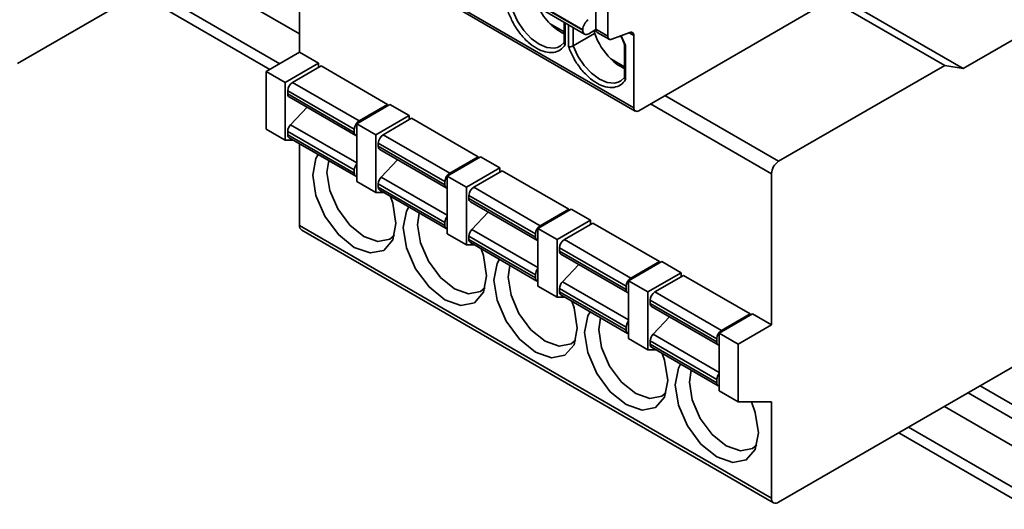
# Model space of a CAD drawing. Header units: millimetres. Extents: x 11 to 199, y 5 to 292.
# Tile 28 of 53: x 80.41 to 95.04, y 162.15 to 169.42. Entities that reach past the tile are written whole.
import ezdxf

# ---------------------------------------------------------------- set-up
doc = ezdxf.new("R2010")
doc.units = ezdxf.units.MM

msp = doc.modelspace()

# ---------------------------------------------------------------- linework, layer by layer
at = {"color": 7, "linetype": 'Continuous', "lineweight": 35}
for p, q in [((80.3763, 168.7705), (84.5697, 171.1913)), ((84.5695, 171.1834), (84.5695, 168.9379)), ((89.5387, 168.11), (84.8541, 170.8143)), ((84.8748, 170.7685), (89.5594, 168.0642)), ((89.6094, 168.0691), (93.1803, 170.1306)), ((82.1759, 169.8094), (84.1275, 168.6828)), ((88.973, 169.8599), (88.973, 169.2784)), ((92.5634, 169.7744), (94.4314, 168.6961)), ((88.7785, 169.2719), (88.0714, 169.6803)), ((88.7785, 169.2634), (88.0714, 169.6716)), ((89.1498, 169.7578), (89.1498, 169.1763)), ((94.1578, 168.7423), (92.4667, 169.7186)), ((96.1094, 169.6648), (94.4314, 168.6961)), ((88.0973, 169.6143), (88.8044, 169.2061)), ((88.2954, 169.3584), (88.5023, 169.239)), ((88.5023, 169.3806), (88.5023, 169.0683)), ((88.6371, 169.031), (88.9553, 169.2147)), ((88.7785, 169.2719), (88.7785, 169.2634)), ((88.9731, 169.2736), (88.8669, 169.2123)), ((88.9553, 169.2633), (88.9553, 169.2147)), ((89.1498, 169.1763), (88.973, 169.2784)), ((88.9937, 169.2326), (89.1705, 169.1305)), ((89.2082, 169.1296), (89.4803, 169.2313)), ((89.5387, 169.1846), (89.5387, 168.11)), ((89.4003, 169.0581), (89.4003, 168.5499)), ((89.4149, 168.5311), (89.4149, 169.0361)), ((84.5695, 168.9379), (84.0745, 168.6522)), ((84.8523, 168.7746), (84.5695, 168.9379)), ((84.3573, 168.4889), (84.8523, 168.7746)), ((84.8523, 168.7134), (84.8523, 168.7746)), ((89.1935, 168.8399), (89.4003, 168.7205)), ((84.0745, 168.6522), (84.3573, 168.4889)), ((84.0745, 168.6522), (84.0745, 167.7948)), ((84.8877, 168.7338), (84.4634, 168.4889)), ((85.8776, 168.1623), (84.8877, 168.7338)), ((94.1578, 168.7423), (91.69, 167.3177)), ((94.1578, 168.7423), (94.4314, 168.6961)), ((84.3573, 168.4889), (84.3573, 167.6315)), ((84.4634, 168.4889), (85.4533, 167.9174)), ((84.3927, 168.3664), (85.3826, 167.7949)), ((84.3927, 168.3188), (84.3927, 168.3664)), ((85.3826, 167.7474), (84.3927, 168.3188)), ((84.4134, 168.273), (85.4034, 167.7015)), ((85.913, 168.1623), (85.418, 167.8766)), ((85.4533, 167.9174), (85.8776, 168.1623)), ((85.8776, 168.1419), (85.8776, 168.1623)), ((86.1993, 167.997), (85.913, 168.1623)), ((84.6798, 168.1192), (84.4362, 167.8613)), ((85.418, 167.8766), (85.418, 167.0192)), ((85.418, 167.8766), (85.7044, 167.7112)), ((86.1993, 167.997), (85.7044, 167.7112)), ((86.2347, 167.9562), (85.8104, 167.7112)), ((86.1993, 167.9357), (86.1993, 167.997)), ((87.2247, 167.3847), (86.2347, 167.9562)), ((84.0745, 167.7948), (84.3573, 167.6315)), ((84.3927, 167.7608), (85.3826, 167.1893)), ((84.3927, 167.7132), (84.3927, 167.7608)), ((85.3826, 167.7949), (85.3826, 167.7474)), ((84.3573, 167.6315), (84.4756, 167.6315)), ((85.3826, 167.1417), (84.3927, 167.7132)), ((84.4134, 167.6674), (85.4034, 167.0959)), ((84.5695, 167.5773), (84.5695, 166.3658)), ((85.7044, 167.7112), (85.7044, 166.8539)), ((85.7397, 167.5888), (86.7297, 167.0173)), ((85.7397, 167.5412), (85.7397, 167.5888)), ((85.8104, 167.7112), (86.8004, 167.1398)), ((86.7297, 166.9698), (85.7397, 167.5412)), ((85.7604, 167.4953), (86.7504, 166.9239)), ((86.0269, 167.3415), (85.7833, 167.0837)), ((87.26, 167.3847), (86.765, 167.0989)), ((86.8004, 167.1398), (87.2247, 167.3847)), ((87.2247, 167.3643), (87.2247, 167.3847)), ((87.5464, 167.2194), (87.26, 167.3847)), ((85.3826, 167.1893), (85.3826, 167.1417)), ((87.5464, 167.2194), (87.0514, 166.9336)), ((87.5817, 167.1785), (87.1575, 166.9336)), ((87.5464, 167.1581), (87.5464, 167.2194)), ((88.5717, 166.607), (87.5817, 167.1785)), ((91.584, 167.134), (91.584, 164.8885)), ((85.418, 167.0192), (85.7044, 166.8539)), ((86.7297, 167.0173), (86.7297, 166.9698)), ((86.765, 167.0989), (86.765, 166.2416)), ((86.765, 167.0989), (87.0514, 166.9336)), ((85.7044, 166.8539), (85.8226, 166.8539)), ((85.7397, 166.9832), (86.7297, 166.4117)), ((85.7397, 166.9355), (85.7397, 166.9832)), ((86.7297, 166.364), (85.7397, 166.9355)), ((85.7604, 166.8897), (86.7504, 166.3183)), ((87.0514, 166.9336), (87.0514, 166.0762)), ((87.1575, 166.9336), (88.1474, 166.3621)), ((87.0868, 166.8111), (88.0767, 166.2396)), ((87.0868, 166.7636), (87.0868, 166.8111)), ((88.0767, 166.1922), (87.0868, 166.7636)), ((87.1075, 166.7177), (88.0974, 166.1462)), ((87.3739, 166.5639), (87.1303, 166.3061)), ((88.607, 166.607), (88.1121, 166.3213)), ((88.1474, 166.3621), (88.5717, 166.607)), ((88.5717, 166.5866), (88.5717, 166.607)), ((88.8934, 166.4417), (88.607, 166.607)), ((86.7297, 166.4117), (86.7297, 166.364)), ((88.8934, 166.4417), (88.3984, 166.156)), ((88.8934, 166.3805), (88.8934, 166.4417)), ((91.584, 162.3164), (84.5695, 166.3658)), ((84.6005, 166.2971), (91.615, 162.2477)), ((88.1121, 166.3213), (88.3984, 166.156)), ((88.1121, 166.3213), (88.1121, 165.4639)), ((88.9288, 166.4009), (88.5045, 166.156)), ((89.9187, 165.8294), (88.9288, 166.4009)), ((86.765, 166.2416), (87.0514, 166.0762)), ((87.0868, 166.2055), (88.0767, 165.634)), ((87.0868, 166.1579), (87.0868, 166.2055)), ((88.0767, 165.5864), (87.0868, 166.1579)), ((87.1075, 166.1121), (88.0974, 165.5406)), ((88.0767, 166.2396), (88.0767, 166.1922)), ((88.3984, 166.156), (88.3984, 165.2986)), ((88.5045, 166.156), (89.4945, 165.5845)), ((87.0514, 166.0762), (87.1696, 166.0762)), ((88.4338, 166.0335), (89.4238, 165.462)), ((88.4338, 165.9859), (88.4338, 166.0335)), ((89.4238, 165.4146), (88.4338, 165.9859)), ((88.4545, 165.9401), (89.4445, 165.3686)), ((89.9541, 165.8294), (89.4591, 165.5437)), ((89.4945, 165.5845), (89.9187, 165.8294)), ((89.9187, 165.809), (89.9187, 165.8294)), ((90.2405, 165.6641), (89.9541, 165.8294)), ((88.721, 165.7863), (88.4774, 165.5284)), ((88.0767, 165.634), (88.0767, 165.5864)), ((89.4591, 165.5437), (89.7455, 165.3784)), ((89.4591, 165.5437), (89.4591, 164.6863)), ((90.2405, 165.6641), (89.7455, 165.3784)), ((90.2758, 165.6233), (89.8516, 165.3784)), ((90.2405, 165.6029), (90.2405, 165.6641)), ((91.2658, 165.0518), (90.2758, 165.6233)), ((88.1121, 165.4639), (88.3984, 165.2986)), ((88.4338, 165.4279), (89.4238, 164.8564)), ((88.4338, 165.3803), (88.4338, 165.4279)), ((89.4238, 164.8088), (88.4338, 165.3803)), ((89.4238, 165.462), (89.4238, 165.4146)), ((89.7455, 165.3784), (89.7455, 164.521)), ((89.8516, 165.3784), (90.8415, 164.8069)), ((88.3984, 165.2986), (88.5167, 165.2986)), ((88.4545, 165.3345), (89.4445, 164.763)), ((89.7808, 165.2559), (90.7708, 164.6844)), ((89.7808, 165.2083), (89.7808, 165.2559)), ((90.7708, 164.6369), (89.7808, 165.2083)), ((89.8016, 165.1625), (90.7915, 164.591)), ((90.068, 165.0086), (89.8244, 164.7508)), ((91.3011, 165.0518), (90.8061, 164.766)), ((90.8415, 164.8069), (91.2658, 165.0518)), ((91.2658, 165.0314), (91.2658, 165.0518)), ((91.584, 164.8885), (91.3011, 165.0518)), ((89.4238, 164.8564), (89.4238, 164.8088)), ((91.584, 164.8885), (91.089, 164.6028)), ((89.4591, 164.6863), (89.7455, 164.521)), ((89.7808, 164.6503), (90.7708, 164.0788)), ((89.7808, 164.6026), (89.7808, 164.6503)), ((90.7708, 164.6844), (90.7708, 164.6369)), ((90.8061, 164.766), (91.089, 164.6028)), ((90.8061, 163.9087), (90.8061, 164.766)), ((91.69, 162.2552), (95.8852, 164.677)), ((89.7455, 164.521), (89.8637, 164.521)), ((90.7708, 164.0312), (89.7808, 164.6026)), ((89.8016, 164.5569), (90.7915, 163.9854)), ((91.089, 164.6028), (91.089, 163.7454)), ((90.7708, 164.0788), (90.7708, 164.0312)), ((95.8832, 163.2903), (94.6831, 163.983)), ((90.8061, 163.9087), (91.089, 163.7454)), ((91.089, 163.7454), (91.584, 163.7454)), ((91.584, 163.7454), (91.584, 162.3164)), ((93.4759, 163.2861), (95.4412, 162.1515))]:
    msp.add_line(p, q, dxfattribs=at)
at = {"color": 8, "linetype": 'Continuous', "lineweight": 35}
for p, q in [((82.8529, 170.2002), (84.5695, 169.2092)), ((84.274, 168.7673), (82.3224, 169.894)), ((88.5169, 169.0495), (88.5169, 169.3721)), ((88.5664, 169.3435), (88.5664, 169.0209)), ((88.6371, 169.031), (88.6371, 169.3027)), ((89.4149, 169.0361), (89.3493, 169.1824)), ((89.4666, 169.2262), (89.5387, 169.1846)), ((89.7868, 168.1715), (91.584, 167.134)), ((89.9989, 168.294), (91.69, 167.3177)), ((85.418, 167.2947), (84.4362, 167.8613)), ((86.765, 166.5171), (85.7833, 167.0837)), ((88.1121, 165.7395), (87.1303, 166.3061)), ((89.4591, 164.9618), (88.4774, 165.5284)), ((90.8061, 164.1842), (89.8244, 164.7508)), ((95.8832, 163.0862), (94.5064, 163.881)), ((94.1528, 163.6769), (95.8832, 162.6779)), ((95.5877, 162.2361), (93.6224, 163.3707))]:
    msp.add_line(p, q, dxfattribs=at)
at = {"color": 8, "linetype": 'Continuous', "lineweight": 35, "flags": 128}
for points in [[(88.4042, 169.0095), (88.3544, 168.9984), (88.2454, 169.0076), (88.128, 169.057), (88.0106, 169.1431), (87.9016, 169.2598), (87.8089, 169.3986), (87.7391, 169.5495)], [(89.3023, 168.4911), (89.2525, 168.4799), (89.1435, 168.4891), (89.026, 168.5386), (88.9086, 168.6247), (88.7996, 168.7414), (88.7069, 168.8801), (88.6371, 169.031)]]:
    msp.add_lwpolyline(points, dxfattribs=at)
at = {"color": 7, "linetype": 'Continuous', "lineweight": 35, "flags": 128}
for points in [[(89.4803, 169.2313), (89.4922, 169.2345), (89.5033, 169.2349), (89.5134, 169.2326), (89.5221, 169.2275), (89.5292, 169.22), (89.5344, 169.2101), (89.5376, 169.1982), (89.5387, 169.1846)], [(88.5023, 169.0799), (88.4472, 169.0301), (88.4042, 169.0095)], [(89.1498, 169.1763), (89.1509, 169.1627), (89.154, 169.1508), (89.1593, 169.1409), (89.1663, 169.1334), (89.175, 169.1283), (89.1851, 169.126), (89.1963, 169.1264), (89.2082, 169.1296)], [(89.4003, 168.5615), (89.3452, 168.5117), (89.3023, 168.4911)], [(84.8453, 167.4181), (84.811, 167.3571), (84.7639, 167.1109)], [(85.0016, 167.3278), (84.9761, 167.1517), (85.0178, 166.8855), (85.1366, 166.6116), (85.3143, 166.3718), (85.5241, 166.2025), (85.7338, 166.1297), (85.9115, 166.1642), (85.9793, 166.2203)], [(84.7639, 167.1109), (84.811, 166.8103), (84.9451, 166.5011), (85.1459, 166.2303), (85.3826, 166.0393), (85.6194, 165.957), (85.8201, 165.996), (85.9543, 166.1503), (86.0013, 166.3966), (85.9543, 166.6972), (85.92, 166.7976)], [(86.1923, 166.6404), (86.1581, 166.5795), (86.111, 166.3333)], [(86.3486, 166.5502), (86.3231, 166.3741), (86.3648, 166.1078), (86.4836, 165.834), (86.6614, 165.5942), (86.8711, 165.4249), (87.0808, 165.352), (87.2586, 165.3866), (87.3264, 165.4427)], [(86.111, 166.3333), (86.1581, 166.0327), (86.2922, 165.7235), (86.4929, 165.4527), (86.7297, 165.2616), (86.9664, 165.1793), (87.1672, 165.2183), (87.3013, 165.3727), (87.3484, 165.6189), (87.3013, 165.9195), (87.267, 166.02)], [(87.5394, 165.8628), (87.5051, 165.8019), (87.458, 165.5556)], [(87.6956, 165.7726), (87.6701, 165.5965), (87.7118, 165.3302), (87.8306, 165.0563), (88.0084, 164.8165), (88.2181, 164.6473), (88.4278, 164.5744), (88.6056, 164.6089), (88.6734, 164.665)], [(87.458, 165.5556), (87.5051, 165.255), (87.6392, 164.9458), (87.8399, 164.6751), (88.0767, 164.484), (88.3135, 164.4017), (88.5142, 164.4407), (88.6483, 164.5951), (88.6954, 164.8413), (88.6483, 165.1419), (88.6141, 165.2424)], [(88.8864, 165.0852), (88.8521, 165.0242), (88.805, 164.778)], [(89.0427, 164.9949), (89.0172, 164.8188), (89.0589, 164.5526), (89.1777, 164.2787), (89.3555, 164.0389), (89.5652, 163.8697), (89.7749, 163.7968), (89.9527, 163.8313), (90.0204, 163.8874)], [(88.805, 164.778), (88.8521, 164.4774), (88.9863, 164.1682), (89.187, 163.8974), (89.4238, 163.7064), (89.6605, 163.6241), (89.8612, 163.6631), (89.9954, 163.8174), (90.0425, 164.0637), (89.9954, 164.3643), (89.9611, 164.4647)], [(90.2334, 164.3075), (90.1992, 164.2466), (90.1521, 164.0004)], [(90.3897, 164.2173), (90.3642, 164.0412), (90.4059, 163.775), (90.5247, 163.5011), (90.7025, 163.2613), (90.9122, 163.092), (91.1219, 163.0191), (91.2997, 163.0537), (91.3675, 163.1098)], [(90.1521, 164.0004), (90.1992, 163.6998), (90.3333, 163.3906), (90.534, 163.1198), (90.7708, 162.9287), (91.0076, 162.8464), (91.2083, 162.8854), (91.3424, 163.0398), (91.3895, 163.286), (91.3424, 163.5866), (91.2843, 163.7454)]]:
    msp.add_lwpolyline(points, dxfattribs=at)
at = {"color": 7, "linetype": 'Continuous', "lineweight": 35}
for centre, radius, start, end in [((89.0294, 170.0859), 1.0334, 207.79091, 224.7464), ((88.7813, 169.8276), 0.6754, 224.00104, 245.60161), ((88.9726, 169.2624), 0.1943, 125.74809, 177.19598), ((88.8324, 169.2546), 0.0546, 170.78596, 309.20329), ((89.94, 169.5773), 1.0493, 200.21534, 224.6458), ((89.0216, 169.2728), 0.049, 173.46674, 235.22108), ((89.6793, 169.3091), 0.6754, 224.00104, 245.60161), ((84.5462, 168.3594), 0.1537, 122.60548, 177.39452), ((84.442, 168.3135), 0.0496, 173.87266, 234.7604), ((89.5818, 168.103), 0.0437, 170.78596, 309.20329), ((85.5362, 167.7879), 0.1537, 122.60548, 177.39452), ((84.5484, 167.753), 0.1559, 135.99762, 177.15228), ((85.4254, 167.7398), 0.0434, 169.80181, 260.21597), ((84.4403, 167.7071), 0.048, 172.74417, 235.94365), ((85.8932, 167.5818), 0.1537, 122.60548, 177.39452), ((85.7891, 167.5359), 0.0496, 173.87266, 234.7604), ((85.5373, 167.1817), 0.1548, 140.3926, 177.19604), ((91.8142, 167.1235), 0.2305, 122.60548, 177.39452), ((85.4259, 167.1345), 0.0438, 170.58544, 259.61591), ((86.8832, 167.0103), 0.1537, 122.60548, 177.39452), ((85.8954, 166.9754), 0.1559, 135.99762, 177.15228), ((85.7873, 166.9295), 0.048, 172.74417, 235.94365), ((86.7724, 166.9621), 0.0434, 169.80181, 260.21597), ((87.2403, 166.8041), 0.1537, 122.60548, 177.39452), ((87.1361, 166.7583), 0.0496, 173.87266, 234.7604), ((86.8843, 166.4041), 0.1548, 140.3926, 177.19604), ((84.6408, 166.3567), 0.0719, 172.74417, 235.94365), ((86.7729, 166.3569), 0.0438, 170.58544, 259.61591), ((87.2425, 166.1978), 0.1559, 135.99762, 177.15228), ((88.2302, 166.2327), 0.1537, 122.60548, 177.39452), ((87.1343, 166.1518), 0.048, 172.74417, 235.94365), ((88.1194, 166.1845), 0.0434, 169.80181, 260.21597), ((88.5873, 166.0265), 0.1537, 122.60548, 177.39452), ((88.4832, 165.9806), 0.0496, 173.87266, 234.7604), ((88.2313, 165.6265), 0.1548, 140.3926, 177.19604), ((88.12, 165.5792), 0.0438, 170.58544, 259.61591), ((88.5895, 165.4202), 0.1559, 135.99762, 177.15228), ((89.5773, 165.455), 0.1537, 122.60548, 177.39452), ((88.4814, 165.3742), 0.048, 172.74417, 235.94365), ((89.4665, 165.4069), 0.0434, 169.80181, 260.21597), ((89.9344, 165.2489), 0.1537, 122.60548, 177.39452), ((89.8302, 165.203), 0.0496, 173.87266, 234.7604), ((89.5784, 164.8488), 0.1548, 140.3926, 177.19604), ((89.467, 164.8016), 0.0438, 170.58544, 259.61591), ((90.9243, 164.6774), 0.1537, 122.60548, 177.39452), ((89.9365, 164.6425), 0.1559, 135.99762, 177.15228), ((89.8284, 164.5966), 0.048, 172.74417, 235.94365), ((90.8135, 164.6292), 0.0434, 169.80181, 260.21597), ((90.9254, 164.0712), 0.1548, 140.3926, 177.19604), ((90.8141, 164.024), 0.0438, 170.58544, 259.61591), ((91.6486, 162.3059), 0.0655, 170.78596, 309.20329)]:
    msp.add_arc(centre, radius, start, end, dxfattribs=at)
at = {"color": 8, "linetype": 'Continuous', "lineweight": 35}
for points in [[(87.6684, 169.5394), (87.6909, 169.4843), (87.7369, 169.3719), (87.8413, 169.2155), (87.9628, 169.0841), (88.0925, 168.9897), (88.2233, 168.9324), (88.3013, 168.9327), (88.3411, 168.9329)], [(88.5664, 169.0209), (88.589, 168.9658), (88.6349, 168.8535), (88.7394, 168.6971), (88.8608, 168.5657), (88.9905, 168.4712), (89.1213, 168.4139), (89.1994, 168.4143), (89.2391, 168.4145)]]:
    msp.add_open_spline(points, degree=3, knots=[0, 0, 0, 0, 0.1635053, 0.3333333, 0.5031614, 0.6666667, 0.830172, 1, 1, 1, 1], dxfattribs=at)
at = {"color": 7, "linetype": 'Continuous', "lineweight": 35}
for points, knots in [([(88.3411, 168.9329), (88.3776, 168.9418), (88.4491, 168.9594), (88.4946, 169.0198), (88.5169, 169.0495)], [0, 0, 0, 0, 0.5094841, 1, 1, 1, 1]), ([(88.5169, 169.1004), (88.5136, 169.098), (88.5065, 169.0927), (88.5023, 169.0828), (88.5021, 169.0734), (88.5043, 169.0655), (88.509, 169.0572), (88.5142, 169.0521), (88.5169, 169.0495)], [0, 0, 0, 0, 0.1912768, 0.4206527, 0.5505476, 0.690367, 0.8401693, 1, 1, 1, 1]), ([(89.342, 169.1796), (89.345, 169.1745), (89.3721, 169.1281), (89.3899, 169.0777), (89.4057, 169.0329)], [0, 0, 0, 0, 0.1098502, 1, 1, 1, 1]), ([(89.4149, 169.0361), (89.4122, 169.0371), (89.407, 169.039), (89.4023, 169.0432), (89.4001, 169.0477), (89.4004, 169.0534), (89.4045, 169.06), (89.4117, 169.0647), (89.4149, 169.0668)], [0, 0, 0, 0, 0.15983383, 0.30963839, 0.44945923, 0.57935455, 0.80872865, 1, 1, 1, 1]), ([(88.6371, 169.031), (88.6332, 169.029), (88.6246, 169.0245), (88.6102, 169.0205), (88.5972, 169.0185), (88.5864, 169.018), (88.5756, 169.0187), (88.5695, 169.0202), (88.5664, 169.0209)], [0, 0, 0, 0, 0.1912741, 0.4206492, 0.5505443, 0.6903644, 0.8401678, 1, 1, 1, 1]), ([(89.2391, 168.4145), (89.2756, 168.4234), (89.3471, 168.441), (89.3926, 168.5014), (89.4149, 168.5311)], [0, 0, 0, 0, 0.5094841, 1, 1, 1, 1]), ([(89.4149, 168.582), (89.4117, 168.5796), (89.4045, 168.5743), (89.4004, 168.5644), (89.4001, 168.555), (89.4023, 168.547), (89.407, 168.5387), (89.4122, 168.5337), (89.4149, 168.5311)], [0, 0, 0, 0, 0.1912768, 0.4206527, 0.5505476, 0.690367, 0.8401693, 1, 1, 1, 1])]:
    msp.add_open_spline(points, degree=3, knots=knots, dxfattribs=at)

doc.saveas('drawing.dxf')
